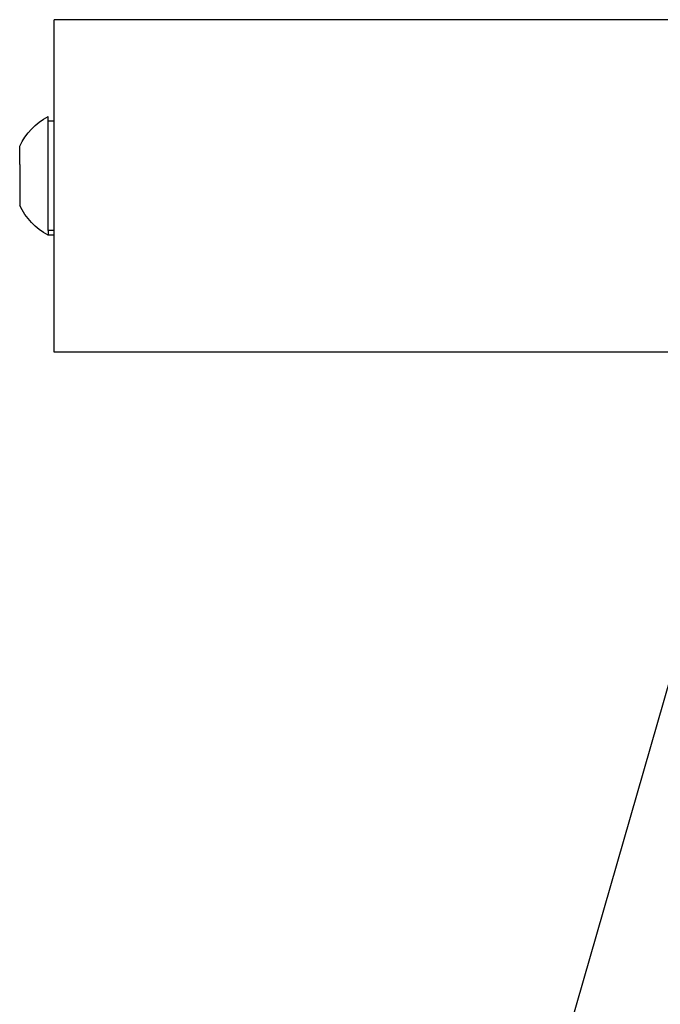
# Model space of a CAD drawing. Extents: x 0 to 534, y 0 to 292.
# Tile 3 of 15: x 0 to 41, y 229 to 292. Entities that reach past the tile are written whole.
import ezdxf

# ---------------------------------------------------------------- set-up
doc = ezdxf.new("R2010")
doc.units = 0
doc.header["$MEASUREMENT"] = 0
doc.layers.add('MAKE2D$VISIBILE$CURVE', color=7, linetype='CONTINUOUS')

msp = doc.modelspace()

# ---------------------------------------------------------------- linework, layer by layer
at = {"layer": 'MAKE2D$VISIBILE$CURVE', "color": 7}
for p, q in [((2.2, 285.438), (2.2, 291.926)), ((332.2, 291.926), (2.2, 291.926)), ((1.82, 285.438), (1.82, 285.726)), ((1.82, 283.377), (1.82, 285.438)), ((1.82, 285.438), (2.2, 285.438)), ((2.2, 278.126), (2.2, 285.438)), ((0, 282.651), (0, 283.826)), ((1.82, 278.414), (1.82, 283.377)), ((0, 282.651), (0, 280.026)), ((1.82, 278.414), (1.82, 278.126)), ((2.2, 278.414), (1.82, 278.414)), ((2.2, 278.126), (1.82, 278.126)), ((2.2, 274.026), (2.2, 278.126)), ((2.2, 270.626), (2.2, 274.026)), ((5.6, 270.626), (2.2, 270.626)), ((61.2, 270.626), (5.6, 270.626)), ((23.423, 186.327), (42.173, 251.278))]:
    msp.add_line(p, q, dxfattribs=at)
at = {"layer": 'MAKE2D$VISIBILE$CURVE', "color": 7, "extrusion": (0, 0, -1)}
for start, end in [(26.05983, 61.47621), (298.52379, 333.94017)]:
    msp.add_arc((-3.885, 281.926), 4.325, start, end, dxfattribs=at)

doc.saveas('drawing.dxf')
